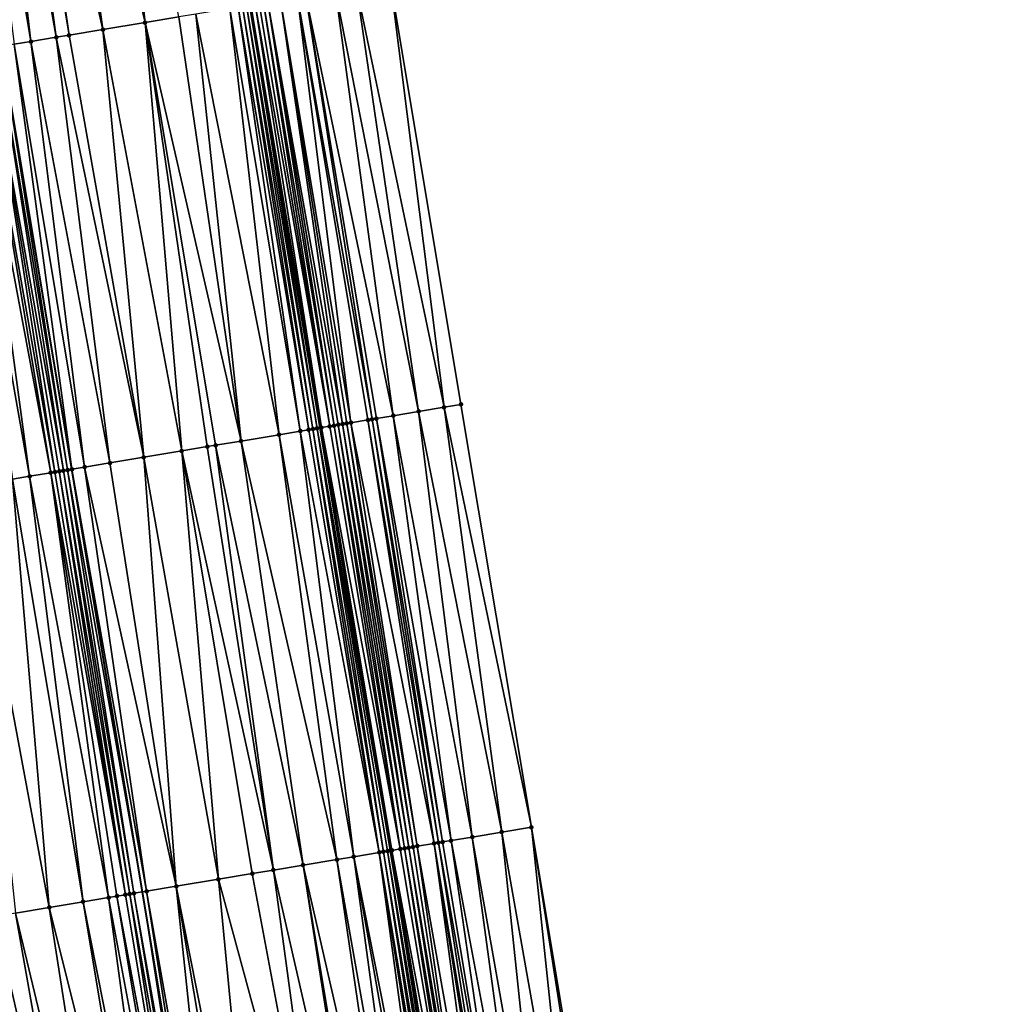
# Model space of a CAD drawing. Header units: feet. Extents: x 2004186 to 2014793, y 836912 to 864902.
# Tile 73 of 256: x 2010685 to 2010730, y 839096 to 839142. Entities that reach past the tile are written whole.
import ezdxf

# ---------------------------------------------------------------- set-up
doc = ezdxf.new("R2010")
doc.units = ezdxf.units.FT
doc.header["$LTSCALE"] = 100
doc.header["$MEASUREMENT"] = 0
for name, color, linetype, lineweight in [('EP_Travel Lane', 5, 'Continuous', 40), ('GPL_Skip Line', 2, 'Continuous', 40), ('Road Shots', 4, 'Continuous', 200), ('Road X-Section', 30, 'Continuous', 13)]:
    doc.layers.add(name, color=color, linetype=linetype, lineweight=lineweight)
doc.layers.add('I-77 SB_MM21-27-Surface-Border', color=7, linetype='Continuous')
doc.layers.add('I-77 SB_MM21-27-Surface-TIN', color=7, linetype='Continuous')

msp = doc.modelspace()

# ---------------------------------------------------------------- linework, layer by layer
at = {"layer": 'EP_Travel Lane'}
msp.add_polyline3d([(2010721.555893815, 838985.217596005, 330.8047410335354), (2010718.286155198, 839004.9326953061, 330.4355532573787), (2010715.006233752, 839024.6572586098, 330.076475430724), (2010711.726088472, 839044.3831590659, 329.7212964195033), (2010708.445987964, 839064.1087902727, 329.3962063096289), (2010705.165882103, 839083.8344536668, 329.0821474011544), (2010701.885500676, 839103.5604243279, 328.765919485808), (2010698.604766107, 839123.2871567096, 328.4711884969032), (2010695.324163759, 839143.013093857, 328.169671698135), (2010692.043401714, 839162.7399912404, 327.8804625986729), (2010688.762457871, 839182.4679817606, 327.6419406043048), (2010685.482497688, 839202.1840394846, 327.3975946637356), (2010682.200977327, 839221.9033964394, 327.1490065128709), (2010678.918373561, 839241.6292629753, 326.9310577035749), (2010675.636717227, 839261.3494361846, 326.7122973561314), (2010672.354242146, 839281.0745294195, 326.5003565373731)], dxfattribs=at)
at = {"layer": 'GPL_Skip Line'}
msp.add_polyline3d([(2010710.045952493, 838983.3013167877, 330.9822565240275), (2010706.758958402, 839003.014372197, 330.6301228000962), (2010703.470327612, 839022.7372433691, 330.2778745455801), (2010700.181443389, 839042.4616344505, 329.9181798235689), (2010696.892633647, 839062.1855788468, 329.5976405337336), (2010693.60378557, 839081.9097531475, 329.2815132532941), (2010690.314884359, 839101.634246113, 328.94861431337), (2010687.025977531, 839121.358772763, 328.6460386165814), (2010683.736918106, 839141.0842145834, 328.3671746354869), (2010680.447961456, 839160.8090400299, 328.0584969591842), (2010677.158784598, 839180.5351861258, 327.8217870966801), (2010673.878629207, 839200.2625090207, 327.5792854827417), (2010670.613920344, 839219.9919933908, 327.3251715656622), (2010667.355715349, 839239.7218400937, 327.0798246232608), (2010664.098560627, 839259.445326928, 326.8211748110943), (2010660.840516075, 839279.1742020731, 326.625191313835)], dxfattribs=at)
at = {"layer": 'I-77 SB_MM21-27-Surface-Border', "color": 3, "linetype": 'ByBlock', "lineweight": -2}
msp.add_polyline3d([(2010677.811161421, 839281.9737030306, 326.266326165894), (2010681.464059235, 839262.3087996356, 326.4659894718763), (2010684.721404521, 839242.5841588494, 326.6821317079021), (2010688.374242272, 839222.9196191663, 326.8767981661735), (2010691.834523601, 839203.2333498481, 327.1076564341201), (2010695.309069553, 839183.556308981, 327.3515569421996), (2010698.006498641, 839163.7309922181, 327.6452062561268), (2010701.8875877, 839144.1030306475, 327.8944020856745), (2010705.176395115, 839124.3791002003, 328.1788083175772), (2010708.465606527, 839104.6527468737, 328.4823400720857), (2010711.754457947, 839084.9285525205, 328.8010143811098), (2010714.846044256, 839065.1713963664, 329.1112561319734), (2010718.134926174, 839045.4470191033, 329.4497164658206), (2010721.029168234, 839025.6573757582, 329.8374817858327), (2010723.923298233, 839005.8684044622, 330.2152827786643), (2010726.815500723, 838986.0909930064, 330.5852126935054), (2010730.106637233, 838966.378388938, 330.9403130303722)], dxfattribs=at)
at = {"layer": 'I-77 SB_MM21-27-Surface-TIN', "color": 128, "linetype": 'ByBlock', "lineweight": -2}
for points in [[(2010688.141980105, 839162.0904763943, 327.9529410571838), (2010685.774609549, 839161.6960695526, 327.9767141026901), (2010690.444571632, 839142.2010792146, 328.2695149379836)], [(2010688.141980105, 839162.0904763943, 327.9529410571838), (2010690.444571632, 839142.2010792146, 328.2695149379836), (2010692.022827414, 839142.4639646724, 328.2524830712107)], [(2010685.774609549, 839161.6960695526, 327.9767141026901), (2010683.999065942, 839161.4003585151, 328.0014431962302), (2010688.471746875, 839141.8725025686, 328.2927183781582)], [(2010685.774609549, 839161.6960695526, 327.9767141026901), (2010688.471746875, 839141.8725025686, 328.2927183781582), (2010690.444571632, 839142.2010792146, 328.2695149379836)], [(2010682.815364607, 839161.2032513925, 328.0203906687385), (2010681.8289407, 839161.0390322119, 328.0388752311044), (2010685.117894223, 839141.3142255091, 328.3513934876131)], [(2010683.604497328, 839161.3346651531, 328.0084198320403), (2010682.815364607, 839161.2032513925, 328.0203906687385), (2010686.301610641, 839141.5112421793, 328.3292710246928)], [(2010682.815364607, 839161.2032513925, 328.0203906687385), (2010685.117894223, 839141.3142255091, 328.3513934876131), (2010686.301610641, 839141.5112421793, 328.3292710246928)], [(2010683.999065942, 839161.4003585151, 328.0014431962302), (2010683.604497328, 839161.3346651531, 328.0084198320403), (2010686.893465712, 839141.6097693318, 328.3194030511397)], [(2010683.604497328, 839161.3346651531, 328.0084198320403), (2010686.301610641, 839141.5112421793, 328.3292710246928), (2010686.893465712, 839141.6097693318, 328.3194030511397)], [(2010683.999065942, 839161.4003585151, 328.0014431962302), (2010686.893465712, 839141.6097693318, 328.3194030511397), (2010688.471746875, 839141.8725025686, 328.2927183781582)], [(2010681.8289407, 839161.0390322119, 328.0388752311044), (2010684.328757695, 839141.1828345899, 328.3631948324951), (2010685.117894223, 839141.3142255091, 328.3513934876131)], [(2010701.8875877, 839144.1030306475, 327.8944020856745), (2010700.309173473, 839143.8410954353, 327.9716919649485), (2010704.387205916, 839124.2480251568, 328.2182665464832)], [(2010701.8875877, 839144.1030306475, 327.8944020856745), (2010704.387205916, 839124.2480251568, 328.2182665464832), (2010705.176395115, 839124.3791002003, 328.1788083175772)], [(2010699.322666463, 839143.6773746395, 328.019282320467), (2010697.941545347, 839143.4482333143, 328.0902075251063), (2010702.019640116, 839123.854789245, 328.3357937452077)], [(2010700.309173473, 839143.8410954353, 327.9716919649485), (2010699.322666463, 839143.6773746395, 328.019282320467), (2010703.203416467, 839124.0514464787, 328.2801176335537)], [(2010699.322666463, 839143.6773746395, 328.019282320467), (2010702.019640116, 839123.854789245, 328.3357937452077), (2010703.203416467, 839124.0514464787, 328.2801176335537)], [(2010700.309173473, 839143.8410954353, 327.9716919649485), (2010703.203416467, 839124.0514464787, 328.2801176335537), (2010704.387205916, 839124.2480251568, 328.2182665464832)], [(2010696.757738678, 839143.2517579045, 328.1466529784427), (2010696.165816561, 839143.1536328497, 328.1820191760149), (2010699.652065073, 839123.4616087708, 328.4576786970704)], [(2010697.546954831, 839143.3826712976, 328.1045702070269), (2010696.757738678, 839143.2517579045, 328.1466529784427), (2010700.046682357, 839123.5270102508, 328.4272558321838)], [(2010696.757738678, 839143.2517579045, 328.1466529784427), (2010699.849381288, 839123.4942640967, 328.4388974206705), (2010700.046682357, 839123.5270102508, 328.4272558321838)], [(2010696.757738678, 839143.2517579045, 328.1466529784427), (2010699.652065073, 839123.4616087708, 328.4576786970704), (2010699.849381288, 839123.4942640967, 328.4388974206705)], [(2010697.941545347, 839143.4482333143, 328.0902075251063), (2010697.546954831, 839143.3826712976, 328.1045702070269), (2010701.03315389, 839123.6909438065, 328.3849880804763)], [(2010697.546954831, 839143.3826712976, 328.1045702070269), (2010700.835872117, 839123.6580819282, 328.3875329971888), (2010701.03315389, 839123.6909438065, 328.3849880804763)], [(2010697.546954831, 839143.3826712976, 328.1045702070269), (2010700.046682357, 839123.5270102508, 328.4272558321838), (2010700.835872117, 839123.6580819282, 328.3875329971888)], [(2010697.941545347, 839143.4482333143, 328.0902075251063), (2010701.23044153, 839123.7237705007, 328.3796774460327), (2010702.019640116, 839123.854789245, 328.3357937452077)], [(2010697.941545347, 839143.4482333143, 328.0902075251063), (2010701.03315389, 839123.6909438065, 328.3849880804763), (2010701.23044153, 839123.7237705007, 328.3796774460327)], [(2010694.390254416, 839142.8580329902, 328.2104561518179), (2010692.811962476, 839142.5953643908, 328.241239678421), (2010696.692798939, 839122.9689177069, 328.5144910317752)], [(2010694.784838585, 839142.9236330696, 328.1985071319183), (2010694.390254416, 839142.8580329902, 328.2104561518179), (2010697.679223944, 839123.1331303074, 328.4941580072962)], [(2010694.390254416, 839142.8580329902, 328.2104561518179), (2010696.692798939, 839122.9689177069, 328.5144910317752), (2010697.679223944, 839123.1331303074, 328.4941580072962)], [(2010694.982136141, 839142.9564002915, 328.1904515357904), (2010694.784838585, 839142.9236330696, 328.1985071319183), (2010698.073788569, 839123.198847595, 328.4885596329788)], [(2010694.784838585, 839142.9236330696, 328.1985071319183), (2010697.679223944, 839123.1331303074, 328.4941580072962), (2010698.073788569, 839123.198847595, 328.4885596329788)], [(2010695.179456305, 839142.9890319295, 328.1737981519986), (2010694.982136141, 839142.9564002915, 328.1904515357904), (2010698.271077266, 839123.2316679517, 328.4827508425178)], [(2010694.982136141, 839142.9564002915, 328.1904515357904), (2010698.073788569, 839123.198847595, 328.4885596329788), (2010698.271077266, 839123.2316679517, 328.4827508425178)], [(2010695.179456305, 839142.9890319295, 328.1737981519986), (2010698.46837229, 839123.2644503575, 328.4739588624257), (2010695.324163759, 839143.013093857, 328.169671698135)], [(2010695.179456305, 839142.9890319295, 328.1737981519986), (2010698.271077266, 839123.2316679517, 328.4827508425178), (2010698.46837229, 839123.2644503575, 328.4739588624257)], [(2010695.376747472, 839143.0218374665, 328.1681722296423), (2010695.324163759, 839143.013093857, 328.169671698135), (2010698.604766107, 839123.2871567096, 328.4711884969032)], [(2010698.46837229, 839123.2644503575, 328.4739588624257), (2010698.604766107, 839123.2871567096, 328.4711884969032), (2010695.324163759, 839143.013093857, 328.169671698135)], [(2010695.573977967, 839143.0550068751, 328.1856205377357), (2010695.376747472, 839143.0218374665, 328.1681722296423), (2010698.665657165, 839123.2972936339, 328.4699517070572)], [(2010695.376747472, 839143.0218374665, 328.1681722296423), (2010698.604766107, 839123.2871567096, 328.4711884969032), (2010698.665657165, 839123.2972936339, 328.4699517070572)], [(2010695.771232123, 839143.0880343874, 328.194070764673), (2010695.573977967, 839143.0550068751, 328.1856205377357), (2010699.060182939, 839123.3632439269, 328.4826690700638)], [(2010695.573977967, 839143.0550068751, 328.1856205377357), (2010698.665657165, 839123.2972936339, 328.4699517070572), (2010699.060182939, 839123.3632439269, 328.4826690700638)], [(2010695.968521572, 839143.1208502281, 328.189098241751), (2010695.771232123, 839143.0880343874, 328.194070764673), (2010699.060182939, 839123.3632439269, 328.4826690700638)], [(2010696.165816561, 839143.1536328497, 328.1820191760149), (2010695.968521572, 839143.1208502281, 328.189098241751), (2010699.257467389, 839123.3960897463, 328.4788617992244)], [(2010695.968521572, 839143.1208502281, 328.189098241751), (2010699.060182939, 839123.3632439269, 328.4826690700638), (2010699.257467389, 839123.3960897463, 328.4788617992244)], [(2010696.165816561, 839143.1536328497, 328.1820191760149), (2010699.454757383, 839123.4289023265, 328.4724417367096), (2010699.652065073, 839123.4616087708, 328.4576786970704)], [(2010696.165816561, 839143.1536328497, 328.1820191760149), (2010699.257467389, 839123.3960897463, 328.4788617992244), (2010699.454757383, 839123.4289023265, 328.4724417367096)], [(2010692.022827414, 839142.4639646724, 328.2524830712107), (2010690.444571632, 839142.2010792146, 328.2695149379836), (2010694.917260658, 839122.6731747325, 328.5384904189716)], [(2010692.811962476, 839142.5953643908, 328.241239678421), (2010692.022827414, 839142.4639646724, 328.2524830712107), (2010694.917260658, 839122.6731747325, 328.5384904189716)], [(2010692.811962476, 839142.5953643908, 328.241239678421), (2010694.917260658, 839122.6731747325, 328.5384904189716), (2010696.692798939, 839122.9689177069, 328.5144910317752)], [(2010688.471746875, 839141.8725025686, 328.2927183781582), (2010686.893465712, 839141.6097693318, 328.3194030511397), (2010690.379783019, 839121.9173326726, 328.5955413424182)], [(2010690.444571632, 839142.2010792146, 328.2695149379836), (2010688.471746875, 839141.8725025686, 328.2927183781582), (2010692.155320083, 839122.2130829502, 328.5721160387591)], [(2010688.471746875, 839141.8725025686, 328.2927183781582), (2010690.379783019, 839121.9173326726, 328.5955413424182), (2010692.155320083, 839122.2130829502, 328.5721160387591)], [(2010690.444571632, 839142.2010792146, 328.2695149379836), (2010693.733575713, 839122.4759693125, 328.551075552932), (2010694.917260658, 839122.6731747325, 328.5384904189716)], [(2010690.444571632, 839142.2010792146, 328.2695149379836), (2010693.339007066, 839122.410276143, 328.5585697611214), (2010693.733575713, 839122.4759693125, 328.551075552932)], [(2010690.444571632, 839142.2010792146, 328.2695149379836), (2010692.155320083, 839122.2130829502, 328.5721160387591), (2010693.339007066, 839122.410276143, 328.5585697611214)], [(2010686.301610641, 839141.5112421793, 328.3292710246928), (2010685.117894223, 839141.3142255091, 328.3513934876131), (2010688.801512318, 839121.6545366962, 328.6236867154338)], [(2010686.893465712, 839141.6097693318, 328.3194030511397), (2010686.301610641, 839141.5112421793, 328.3292710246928), (2010690.379783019, 839121.9173326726, 328.5955413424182)], [(2010686.301610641, 839141.5112421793, 328.3292710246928), (2010688.801512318, 839121.6545366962, 328.6236867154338), (2010690.379783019, 839121.9173326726, 328.5955413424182)], [(2010682.750521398, 839140.9198322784, 328.3728166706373), (2010682.355984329, 839140.8539497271, 328.3668532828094), (2010686.03958947, 839121.194338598, 328.6489552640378)], [(2010683.145071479, 839140.985636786, 328.3738310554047), (2010682.750521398, 839140.9198322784, 328.3728166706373), (2010686.236859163, 839121.2272729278, 328.652105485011)], [(2010682.750521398, 839140.9198322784, 328.3728166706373), (2010686.03958947, 839121.194338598, 328.6489552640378), (2010686.236859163, 839121.2272729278, 328.652105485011)], [(2010683.539638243, 839141.0513412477, 328.3685012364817), (2010683.145071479, 839140.985636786, 328.3738310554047), (2010686.631421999, 839121.2930009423, 328.6473503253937)], [(2010683.145071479, 839140.985636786, 328.3738310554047), (2010686.434133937, 839121.26017678, 328.6528599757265), (2010686.631421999, 839121.2930009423, 328.6473503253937)], [(2010683.145071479, 839140.985636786, 328.3738310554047), (2010686.236859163, 839121.2272729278, 328.652105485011), (2010686.434133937, 839121.26017678, 328.6528599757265)], [(2010683.539638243, 839141.0513412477, 328.3685012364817), (2010686.828703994, 839121.3258614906, 328.6447008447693), (2010683.736918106, 839141.0842145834, 328.3671746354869)], [(2010683.539638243, 839141.0513412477, 328.3685012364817), (2010686.631421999, 839121.2930009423, 328.6473503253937), (2010686.828703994, 839121.3258614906, 328.6447008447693)], [(2010684.328757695, 839141.1828345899, 328.3631948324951), (2010683.736918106, 839141.0842145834, 328.3671746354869), (2010687.025977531, 839121.358772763, 328.6460386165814)], [(2010686.828703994, 839121.3258614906, 328.6447008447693), (2010687.025977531, 839121.358772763, 328.6460386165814), (2010683.736918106, 839141.0842145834, 328.3671746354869)], [(2010685.117894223, 839141.3142255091, 328.3513934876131), (2010684.328757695, 839141.1828345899, 328.3631948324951), (2010687.617812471, 839121.4574206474, 328.6432970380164)], [(2010684.328757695, 839141.1828345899, 328.3631948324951), (2010687.025977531, 839121.358772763, 328.6460386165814), (2010687.617812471, 839121.4574206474, 328.6432970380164)], [(2010685.117894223, 839141.3142255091, 328.3513934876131), (2010687.617812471, 839121.4574206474, 328.6432970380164), (2010688.801512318, 839121.6545366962, 328.6236867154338)], [(2010682.355984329, 839140.8539497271, 328.3668532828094), (2010681.566930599, 839140.7220622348, 328.3471654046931), (2010685.053260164, 839121.0295520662, 328.6241736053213)], [(2010681.566930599, 839140.7220622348, 328.3471654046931), (2010684.264191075, 839120.8977566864, 328.6070087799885), (2010685.053260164, 839121.0295520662, 328.6241736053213)], [(2010682.355984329, 839140.8539497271, 328.3668532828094), (2010685.053260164, 839121.0295520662, 328.6241736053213), (2010686.03958947, 839121.194338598, 328.6489552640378)], [(2010705.176395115, 839124.3791002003, 328.1788083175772), (2010704.387205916, 839124.2480251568, 328.2182665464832), (2010708.465606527, 839104.6527468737, 328.4823400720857)], [(2010703.203416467, 839124.0514464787, 328.2801176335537), (2010702.019640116, 839123.854789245, 328.3357937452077), (2010705.70337513, 839104.1943992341, 328.6126650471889)], [(2010704.387205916, 839124.2480251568, 328.2182665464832), (2010703.203416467, 839124.0514464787, 328.2801176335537), (2010707.084481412, 839104.423629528, 328.5508912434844)], [(2010703.203416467, 839124.0514464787, 328.2801176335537), (2010705.70337513, 839104.1943992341, 328.6126650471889), (2010707.084481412, 839104.423629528, 328.5508912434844)], [(2010704.387205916, 839124.2480251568, 328.2182665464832), (2010707.084481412, 839104.423629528, 328.5508912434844), (2010708.465606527, 839104.6527468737, 328.4823400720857)], [(2010699.454757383, 839123.4289023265, 328.4724417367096), (2010699.257467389, 839123.3960897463, 328.4788617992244), (2010702.546497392, 839103.670824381, 328.7766701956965)], [(2010699.652065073, 839123.4616087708, 328.4576786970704), (2010699.454757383, 839123.4289023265, 328.4724417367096), (2010702.743794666, 839103.7035932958, 328.7691492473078)], [(2010699.454757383, 839123.4289023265, 328.4724417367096), (2010702.546497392, 839103.670824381, 328.7766701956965), (2010702.743794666, 839103.7035932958, 328.7691492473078)], [(2010699.849381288, 839123.4942640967, 328.4388974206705), (2010699.652065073, 839123.4616087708, 328.4576786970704), (2010702.941109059, 839103.7362595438, 328.7554678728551)], [(2010699.652065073, 839123.4616087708, 328.4576786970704), (2010702.743794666, 839103.7035932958, 328.7691492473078), (2010702.941109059, 839103.7362595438, 328.7554678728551)], [(2010700.046682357, 839123.5270102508, 328.4272558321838), (2010699.849381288, 839123.4942640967, 328.4388974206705), (2010703.138430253, 839103.7688850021, 328.7393389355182)], [(2010699.849381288, 839123.4942640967, 328.4388974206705), (2010702.941109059, 839103.7362595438, 328.7554678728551), (2010703.138430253, 839103.7688850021, 328.7393389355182)], [(2010700.835872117, 839123.6580819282, 328.3875329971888), (2010700.046682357, 839123.5270102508, 328.4272558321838), (2010703.927663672, 839103.8996948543, 328.6933056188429)], [(2010700.046682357, 839123.5270102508, 328.4272558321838), (2010703.138430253, 839103.7688850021, 328.7393389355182), (2010703.927663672, 839103.8996948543, 328.6933056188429)], [(2010701.03315389, 839123.6909438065, 328.3849880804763), (2010700.835872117, 839123.6580819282, 328.3875329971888), (2010704.124969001, 839103.9324154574, 328.6828857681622)], [(2010700.835872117, 839123.6580819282, 328.3875329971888), (2010703.927663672, 839103.8996948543, 328.6933056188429), (2010704.124969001, 839103.9324154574, 328.6828857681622)], [(2010701.23044153, 839123.7237705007, 328.3796774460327), (2010701.03315389, 839123.6909438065, 328.3849880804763), (2010704.322258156, 839103.9652330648, 328.678286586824)], [(2010701.03315389, 839123.6909438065, 328.3849880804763), (2010704.124969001, 839103.9324154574, 328.6828857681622), (2010704.322258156, 839103.9652330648, 328.678286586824)], [(2010702.019640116, 839123.854789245, 328.3357937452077), (2010701.23044153, 839123.7237705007, 328.3796774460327), (2010704.716859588, 839104.0307296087, 328.6607673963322)], [(2010701.23044153, 839123.7237705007, 328.3796774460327), (2010704.322258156, 839103.9652330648, 328.678286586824), (2010704.716859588, 839104.0307296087, 328.6607673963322)], [(2010702.019640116, 839123.854789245, 328.3357937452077), (2010704.716859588, 839104.0307296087, 328.6607673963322), (2010705.70337513, 839104.1943992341, 328.6126650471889)], [(2010696.692798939, 839122.9689177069, 328.5144910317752), (2010694.917260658, 839122.6731747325, 328.5384904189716), (2010699.389966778, 839103.145167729, 328.8157584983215)], [(2010697.679223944, 839123.1331303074, 328.4941580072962), (2010696.692798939, 839122.9689177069, 328.5144910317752), (2010700.179105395, 839103.2765461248, 328.8038402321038)], [(2010696.692798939, 839122.9689177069, 328.5144910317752), (2010699.389966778, 839103.145167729, 328.8157584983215), (2010700.179105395, 839103.2765461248, 328.8038402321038)], [(2010698.073788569, 839123.198847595, 328.4885596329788), (2010697.679223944, 839123.1331303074, 328.4941580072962), (2010701.362819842, 839103.4735746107, 328.7836162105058)], [(2010697.679223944, 839123.1331303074, 328.4941580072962), (2010700.179105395, 839103.2765461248, 328.8038402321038), (2010701.362819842, 839103.4735746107, 328.7836162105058)], [(2010698.271077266, 839123.2316679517, 328.4827508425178), (2010698.073788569, 839123.198847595, 328.4885596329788), (2010701.362819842, 839103.4735746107, 328.7836162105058)], [(2010698.46837229, 839123.2644503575, 328.4739588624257), (2010698.271077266, 839123.2316679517, 328.4827508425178), (2010701.560110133, 839103.5063854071, 328.7786083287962)], [(2010698.271077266, 839123.2316679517, 328.4827508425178), (2010701.362819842, 839103.4735746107, 328.7836162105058), (2010701.560110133, 839103.5063854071, 328.7786083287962)], [(2010698.46837229, 839123.2644503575, 328.4739588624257), (2010701.885500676, 839103.5604243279, 328.765919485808), (2010698.604766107, 839123.2871567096, 328.4711884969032)], [(2010698.46837229, 839123.2644503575, 328.4739588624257), (2010701.757418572, 839103.5390873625, 328.7670695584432), (2010701.885500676, 839103.5604243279, 328.765919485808)], [(2010698.46837229, 839123.2644503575, 328.4739588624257), (2010701.560110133, 839103.5063854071, 328.7786083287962), (2010701.757418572, 839103.5390873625, 328.7670695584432)], [(2010698.665657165, 839123.2972936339, 328.4699517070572), (2010698.604766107, 839123.2871567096, 328.4711884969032), (2010701.954699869, 839103.5719520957, 328.765298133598)], [(2010701.954699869, 839103.5719520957, 328.765298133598), (2010698.604766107, 839123.2871567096, 328.4711884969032), (2010701.885500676, 839103.5604243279, 328.765919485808)], [(2010699.060182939, 839123.3632439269, 328.4826690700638), (2010698.665657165, 839123.2972936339, 328.4699517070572), (2010702.349208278, 839103.638006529, 328.7812546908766)], [(2010698.665657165, 839123.2972936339, 328.4699517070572), (2010701.954699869, 839103.5719520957, 328.765298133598), (2010702.349208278, 839103.638006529, 328.7812546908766)], [(2010699.257467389, 839123.3960897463, 328.4788617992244), (2010699.060182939, 839123.3632439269, 328.4826690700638), (2010702.349208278, 839103.638006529, 328.7812546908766)], [(2010699.257467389, 839123.3960897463, 328.4788617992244), (2010702.349208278, 839103.638006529, 328.7812546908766), (2010702.546497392, 839103.670824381, 328.7766701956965)], [(2010694.917260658, 839122.6731747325, 328.5384904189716), (2010693.733575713, 839122.4759693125, 328.551075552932), (2010697.811696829, 839102.88236724, 328.8369729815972)], [(2010694.917260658, 839122.6731747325, 328.5384904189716), (2010697.811696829, 839102.88236724, 328.8369729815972), (2010699.389966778, 839103.145167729, 328.8157584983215)], [(2010692.155320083, 839122.2130829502, 328.5721160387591), (2010690.379783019, 839121.9173326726, 328.5955413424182), (2010693.866024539, 839102.2253505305, 328.8890799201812)], [(2010693.339007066, 839122.410276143, 328.5585697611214), (2010692.155320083, 839122.2130829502, 328.5721160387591), (2010696.430714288, 839102.6523948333, 328.8542168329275)], [(2010692.155320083, 839122.2130829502, 328.5721160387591), (2010695.444298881, 839102.4881246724, 328.8662844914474), (2010696.430714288, 839102.6523948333, 328.8542168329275)], [(2010692.155320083, 839122.2130829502, 328.5721160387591), (2010693.866024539, 839102.2253505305, 328.8890799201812), (2010695.444298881, 839102.4881246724, 328.8662844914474)], [(2010693.733575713, 839122.4759693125, 328.551075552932), (2010693.339007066, 839122.410276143, 328.5585697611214), (2010696.430714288, 839102.6523948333, 328.8542168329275)], [(2010693.733575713, 839122.4759693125, 328.551075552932), (2010696.430714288, 839102.6523948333, 328.8542168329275), (2010697.811696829, 839102.88236724, 328.8369729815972)], [(2010688.801512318, 839121.6545366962, 328.6236867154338), (2010687.617812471, 839121.4574206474, 328.6432970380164), (2010691.893157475, 839101.8970276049, 328.9262599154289)], [(2010690.379783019, 839121.9173326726, 328.5955413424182), (2010688.801512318, 839121.6545366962, 328.6236867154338), (2010691.893157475, 839101.8970276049, 328.9262599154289)], [(2010690.379783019, 839121.9173326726, 328.5955413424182), (2010691.893157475, 839101.8970276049, 328.9262599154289), (2010693.866024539, 839102.2253505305, 328.8890799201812)], [(2010686.03958947, 839121.194338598, 328.6489552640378), (2010685.053260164, 839121.0295520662, 328.6241736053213), (2010688.73668718, 839101.3710092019, 328.9436416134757)], [(2010686.236859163, 839121.2272729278, 328.652105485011), (2010686.03958947, 839121.194338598, 328.6489552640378), (2010689.525763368, 839101.5027620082, 328.9541895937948)], [(2010686.03958947, 839121.194338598, 328.6489552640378), (2010689.131218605, 839101.4369255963, 328.9513152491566), (2010689.525763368, 839101.5027620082, 328.9541895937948)], [(2010686.03958947, 839121.194338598, 328.6489552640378), (2010688.73668718, 839101.3710092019, 328.9436416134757), (2010689.131218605, 839101.4369255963, 328.9513152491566)], [(2010686.434133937, 839121.26017678, 328.6528599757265), (2010686.236859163, 839121.2272729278, 328.652105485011), (2010689.525763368, 839101.5027620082, 328.9541895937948)], [(2010686.631421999, 839121.2930009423, 328.6473503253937), (2010686.434133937, 839121.26017678, 328.6528599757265), (2010689.723041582, 839101.5356452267, 328.9535273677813)], [(2010686.434133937, 839121.26017678, 328.6528599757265), (2010689.525763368, 839101.5027620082, 328.9541895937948), (2010689.723041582, 839101.5356452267, 328.9535273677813)], [(2010686.828703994, 839121.3258614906, 328.6447008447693), (2010686.631421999, 839121.2930009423, 328.6473503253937), (2010689.920328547, 839101.568475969, 328.9497163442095)], [(2010686.631421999, 839121.2930009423, 328.6473503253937), (2010689.723041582, 839101.5356452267, 328.9535273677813), (2010689.920328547, 839101.568475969, 328.9497163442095)], [(2010686.828703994, 839121.3258614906, 328.6447008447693), (2010690.314884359, 839101.634246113, 328.94861431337), (2010687.025977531, 839121.358772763, 328.6460386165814)], [(2010686.828703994, 839121.3258614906, 328.6447008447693), (2010689.920328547, 839101.568475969, 328.9497163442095), (2010690.314884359, 839101.634246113, 328.94861431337)], [(2010687.617812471, 839121.4574206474, 328.6432970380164), (2010687.025977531, 839121.358772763, 328.6460386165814), (2010690.512162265, 839101.6671311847, 328.9480632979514)], [(2010690.512162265, 839101.6671311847, 328.9480632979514), (2010687.025977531, 839121.358772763, 328.6460386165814), (2010690.314884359, 839101.634246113, 328.94861431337)], [(2010687.617812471, 839121.4574206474, 328.6432970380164), (2010690.512162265, 839101.6671311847, 328.9480632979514), (2010691.893157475, 839101.8970276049, 328.9262599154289)], [(2010684.264191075, 839120.8977566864, 328.6070087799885), (2010682.29153626, 839120.5681608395, 328.5556545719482), (2010685.975024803, 839100.909248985, 328.8691973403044)], [(2010685.053260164, 839121.0295520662, 328.6241736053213), (2010684.264191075, 839120.8977566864, 328.6070087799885), (2010687.553117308, 839101.1731136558, 328.9118383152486)], [(2010684.264191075, 839120.8977566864, 328.6070087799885), (2010685.975024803, 839100.909248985, 328.8691973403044), (2010687.553117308, 839101.1731136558, 328.9118383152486)], [(2010685.053260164, 839121.0295520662, 328.6241736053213), (2010687.553117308, 839101.1731136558, 328.9118383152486), (2010688.73668718, 839101.3710092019, 328.9436416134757)], [(2010682.29153626, 839120.5681608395, 328.5556545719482), (2010684.396909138, 839100.6455232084, 328.834890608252), (2010685.975024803, 839100.909248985, 328.8691973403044)], [(2010708.465606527, 839104.6527468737, 328.4823400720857), (2010707.084481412, 839104.423629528, 328.5508912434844), (2010710.570642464, 839084.7321299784, 328.8616535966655)], [(2010708.465606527, 839104.6527468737, 328.4823400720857), (2010711.557158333, 839084.8957976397, 328.8099769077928), (2010711.754457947, 839084.9285525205, 328.8010143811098)], [(2010708.465606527, 839104.6527468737, 328.4823400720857), (2010710.570642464, 839084.7321299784, 328.8616535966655), (2010711.557158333, 839084.8957976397, 328.8099769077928)], [(2010705.70337513, 839104.1943992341, 328.6126650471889), (2010704.716859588, 839104.0307296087, 328.6607673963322), (2010708.400342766, 839084.3718499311, 328.9617616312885)], [(2010707.084481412, 839104.423629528, 328.5508912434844), (2010705.70337513, 839104.1943992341, 328.6126650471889), (2010709.189541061, 839084.5028704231, 328.9259738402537)], [(2010705.70337513, 839104.1943992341, 328.6126650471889), (2010708.400342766, 839084.3718499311, 328.9617616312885), (2010709.189541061, 839084.5028704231, 328.9259738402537)], [(2010707.084481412, 839104.423629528, 328.5508912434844), (2010709.189541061, 839084.5028704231, 328.9259738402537), (2010710.570642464, 839084.7321299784, 328.8616535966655)], [(2010702.546497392, 839103.670824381, 328.7766701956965), (2010702.349208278, 839103.638006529, 328.7812546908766), (2010705.638147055, 839083.9132882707, 329.0876659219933)], [(2010702.743794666, 839103.7035932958, 328.7691492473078), (2010702.546497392, 839103.670824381, 328.7766701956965), (2010705.835429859, 839083.9461439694, 329.0851864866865)], [(2010702.546497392, 839103.670824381, 328.7766701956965), (2010705.638147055, 839083.9132882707, 329.0876659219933), (2010705.835429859, 839083.9461439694, 329.0851864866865)], [(2010702.941109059, 839103.7362595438, 328.7554678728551), (2010702.743794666, 839103.7035932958, 328.7691492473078), (2010706.032722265, 839083.9789420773, 329.0790036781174)], [(2010702.743794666, 839103.7035932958, 328.7691492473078), (2010705.835429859, 839083.9461439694, 329.0851864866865), (2010706.032722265, 839083.9789420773, 329.0790036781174)], [(2010703.138430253, 839103.7688850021, 328.7393389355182), (2010702.941109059, 839103.7362595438, 328.7554678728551), (2010706.032722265, 839083.9789420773, 329.0790036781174)], [(2010703.927663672, 839103.8996948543, 328.6933056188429), (2010703.138430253, 839103.7688850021, 328.7393389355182), (2010706.62462719, 839084.0771702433, 329.0497704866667)], [(2010703.138430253, 839103.7688850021, 328.7393389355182), (2010706.032722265, 839083.9789420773, 329.0790036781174), (2010706.62462719, 839084.0771702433, 329.0497704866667)], [(2010704.124969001, 839103.9324154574, 328.6828857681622), (2010703.927663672, 839103.8996948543, 328.6933056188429), (2010707.21654867, 839084.175299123, 329.0141527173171)], [(2010703.927663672, 839103.8996948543, 328.6933056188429), (2010707.019244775, 839084.1425699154, 329.0247661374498), (2010707.21654867, 839084.175299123, 329.0141527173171)], [(2010703.927663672, 839103.8996948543, 328.6933056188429), (2010706.62462719, 839084.0771702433, 329.0497704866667), (2010707.019244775, 839084.1425699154, 329.0247661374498)], [(2010704.322258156, 839103.9652330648, 328.678286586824), (2010704.124969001, 839103.9324154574, 328.6828857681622), (2010707.611135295, 839084.2408844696, 329.0010881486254)], [(2010704.124969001, 839103.9324154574, 328.6828857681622), (2010707.21654867, 839084.175299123, 329.0141527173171), (2010707.611135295, 839084.2408844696, 329.0010881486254)], [(2010704.716859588, 839104.0307296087, 328.6607673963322), (2010704.322258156, 839103.9652330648, 328.678286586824), (2010707.611135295, 839084.2408844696, 329.0010881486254)], [(2010704.716859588, 839104.0307296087, 328.6607673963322), (2010707.611135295, 839084.2408844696, 329.0010881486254), (2010708.400342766, 839084.3718499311, 328.9617616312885)], [(2010700.179105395, 839103.2765461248, 328.8038402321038), (2010699.389966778, 839103.145167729, 328.8157584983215), (2010702.876140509, 839083.4535921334, 329.140617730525)], [(2010701.362819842, 839103.4735746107, 328.7836162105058), (2010700.179105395, 839103.2765461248, 328.8038402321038), (2010704.059871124, 839083.650523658, 329.1127086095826)], [(2010700.179105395, 839103.2765461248, 328.8038402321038), (2010703.665290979, 839083.5848994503, 329.1232741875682), (2010704.059871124, 839083.650523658, 329.1127086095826)], [(2010700.179105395, 839103.2765461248, 328.8038402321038), (2010702.876140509, 839083.4535921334, 329.140617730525), (2010703.665290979, 839083.5848994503, 329.1232741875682)], [(2010701.560110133, 839103.5063854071, 328.7786083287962), (2010701.362819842, 839103.4735746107, 328.7836162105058), (2010704.651725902, 839083.7490525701, 329.1028148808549)], [(2010701.362819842, 839103.4735746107, 328.7836162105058), (2010704.454438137, 839083.716226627, 329.1072077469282), (2010704.651725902, 839083.7490525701, 329.1028148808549)], [(2010701.362819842, 839103.4735746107, 328.7836162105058), (2010704.059871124, 839083.650523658, 329.1127086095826), (2010704.454438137, 839083.716226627, 329.1072077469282)], [(2010701.757418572, 839103.5390873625, 328.7670695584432), (2010701.560110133, 839103.5063854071, 328.7786083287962), (2010704.849019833, 839083.7818415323, 329.096043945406)], [(2010701.560110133, 839103.5063854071, 328.7786083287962), (2010704.651725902, 839083.7490525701, 329.1028148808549), (2010704.849019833, 839083.7818415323, 329.096043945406)], [(2010701.757418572, 839103.5390873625, 328.7670695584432), (2010705.046326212, 839083.8145558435, 329.0844726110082), (2010701.885500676, 839103.5604243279, 328.765919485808)], [(2010701.757418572, 839103.5390873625, 328.7670695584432), (2010704.849019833, 839083.7818415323, 329.096043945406), (2010705.046326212, 839083.8145558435, 329.0844726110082)], [(2010701.954699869, 839103.5719520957, 328.765298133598), (2010701.885500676, 839103.5604243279, 328.765919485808), (2010705.165882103, 839083.8344536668, 329.0821474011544)], [(2010705.046326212, 839083.8145558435, 329.0844726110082), (2010705.165882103, 839083.8344536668, 329.0821474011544), (2010701.885500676, 839103.5604243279, 328.765919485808)], [(2010702.349208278, 839103.638006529, 328.7812546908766), (2010701.954699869, 839103.5719520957, 328.765298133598), (2010705.638147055, 839083.9132882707, 329.0876659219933)], [(2010701.954699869, 839103.5719520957, 328.765298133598), (2010705.165882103, 839083.8344536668, 329.0821474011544), (2010705.243612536, 839083.8473904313, 329.080635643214)], [(2010701.954699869, 839103.5719520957, 328.765298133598), (2010705.243612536, 839083.8473904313, 329.080635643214), (2010705.638147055, 839083.9132882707, 329.0876659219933)], [(2010697.811696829, 839102.88236724, 328.8369729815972), (2010696.430714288, 839102.6523948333, 328.8542168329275), (2010700.903293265, 839083.1251503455, 329.172819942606)], [(2010699.389966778, 839103.145167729, 328.8157584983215), (2010697.811696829, 839102.88236724, 328.8369729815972), (2010702.284285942, 839083.3550619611, 329.1504304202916)], [(2010697.811696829, 839102.88236724, 328.8369729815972), (2010701.100572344, 839083.1580283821, 329.1717769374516), (2010702.284285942, 839083.3550619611, 329.1504304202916)], [(2010697.811696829, 839102.88236724, 328.8369729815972), (2010700.903293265, 839083.1251503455, 329.172819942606), (2010701.100572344, 839083.1580283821, 329.1717769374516)], [(2010699.389966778, 839103.145167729, 328.8157584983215), (2010702.284285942, 839083.3550619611, 329.1504304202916), (2010702.876140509, 839083.4535921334, 329.140617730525)], [(2010695.444298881, 839102.4881246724, 328.8662844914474), (2010693.866024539, 839102.2253505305, 328.8890799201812), (2010699.127744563, 839082.8294698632, 329.196472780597)], [(2010696.430714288, 839102.6523948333, 328.8542168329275), (2010695.444298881, 839102.4881246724, 328.8662844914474), (2010699.127744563, 839082.8294698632, 329.196472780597)], [(2010696.430714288, 839102.6523948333, 328.8542168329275), (2010699.127744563, 839082.8294698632, 329.196472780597), (2010700.903293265, 839083.1251503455, 329.172819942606)], [(2010691.893157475, 839101.8970276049, 328.9262599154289), (2010690.512162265, 839101.6671311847, 328.9480632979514), (2010693.998345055, 839081.9755012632, 329.278915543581)], [(2010693.866024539, 839102.2253505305, 328.8890799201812), (2010691.893157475, 839101.8970276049, 328.9262599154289), (2010695.773906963, 839082.271102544, 329.2501696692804)], [(2010691.893157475, 839101.8970276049, 328.9262599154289), (2010695.182048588, 839082.1725952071, 329.2614507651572), (2010695.773906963, 839082.271102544, 329.2501696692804)], [(2010691.893157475, 839101.8970276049, 328.9262599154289), (2010693.998345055, 839081.9755012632, 329.278915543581), (2010695.182048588, 839082.1725952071, 329.2614507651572)], [(2010693.866024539, 839102.2253505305, 328.8890799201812), (2010695.773906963, 839082.271102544, 329.2501696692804), (2010699.127744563, 839082.8294698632, 329.196472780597)], [(2010688.73668718, 839101.3710092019, 328.9436416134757), (2010687.553117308, 839101.1731136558, 328.9118383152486), (2010691.433814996, 839081.5474992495, 329.2546928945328)], [(2010689.131218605, 839101.4369255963, 328.9513152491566), (2010688.73668718, 839101.3710092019, 328.9436416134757), (2010692.420139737, 839081.7123131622, 329.2767258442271)], [(2010688.73668718, 839101.3710092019, 328.9436416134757), (2010691.433814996, 839081.5474992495, 329.2546928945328), (2010692.420139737, 839081.7123131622, 329.2767258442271)], [(2010689.525763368, 839101.5027620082, 328.9541895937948), (2010689.131218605, 839101.4369255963, 328.9513152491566), (2010692.814678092, 839081.7781880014, 329.2822770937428)], [(2010689.131218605, 839101.4369255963, 328.9513152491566), (2010692.420139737, 839081.7123131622, 329.2767258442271), (2010692.814678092, 839081.7781880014, 329.2822770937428)], [(2010689.723041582, 839101.5356452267, 328.9535273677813), (2010689.525763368, 839101.5027620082, 328.9541895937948), (2010692.814678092, 839081.7781880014, 329.2822770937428)], [(2010689.920328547, 839101.568475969, 328.9497163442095), (2010689.723041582, 839101.5356452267, 328.9535273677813), (2010693.209240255, 839081.8439200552, 329.2786465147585)], [(2010689.723041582, 839101.5356452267, 328.9535273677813), (2010692.814678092, 839081.7781880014, 329.2822770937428), (2010693.209240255, 839081.8439200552, 329.2786465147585)], [(2010689.920328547, 839101.568475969, 328.9497163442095), (2010693.406505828, 839081.8768790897, 329.2828121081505), (2010690.314884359, 839101.634246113, 328.94861431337)], [(2010689.920328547, 839101.568475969, 328.9497163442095), (2010693.209240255, 839081.8439200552, 329.2786465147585), (2010693.406505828, 839081.8768790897, 329.2828121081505)], [(2010690.512162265, 839101.6671311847, 328.9480632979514), (2010690.314884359, 839101.634246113, 328.94861431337), (2010693.60378557, 839081.9097531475, 329.2815132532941)], [(2010693.406505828, 839081.8768790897, 329.2828121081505), (2010693.60378557, 839081.9097531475, 329.2815132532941), (2010690.314884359, 839101.634246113, 328.94861431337)], [(2010690.512162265, 839101.6671311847, 328.9480632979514), (2010693.60378557, 839081.9097531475, 329.2815132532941), (2010693.998345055, 839081.9755012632, 329.278915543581)], [(2010685.975024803, 839100.909248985, 328.8691973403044), (2010684.396909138, 839100.6455232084, 328.834890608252), (2010689.06664606, 839081.1518832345, 329.1977868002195)], [(2010687.553117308, 839101.1731136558, 328.9118383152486), (2010685.975024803, 839100.909248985, 328.8691973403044), (2010690.842019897, 839081.4486124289, 329.2415713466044)], [(2010685.975024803, 839100.909248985, 328.8691973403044), (2010689.06664606, 839081.1518832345, 329.1977868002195), (2010690.842019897, 839081.4486124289, 329.2415713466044)], [(2010687.553117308, 839101.1731136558, 328.9118383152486), (2010690.842019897, 839081.4486124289, 329.2415713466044), (2010691.433814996, 839081.5474992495, 329.2546928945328)], [(2010683.410594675, 839100.4806476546, 328.8106320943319), (2010682.621537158, 839100.3487828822, 328.7933656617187), (2010686.107695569, 839080.6572991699, 329.122535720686)], [(2010684.396909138, 839100.6455232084, 328.834890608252), (2010683.410594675, 839100.4806476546, 328.8106320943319), (2010687.883057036, 839080.9541025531, 329.1710909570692)], [(2010683.410594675, 839100.4806476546, 328.8106320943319), (2010686.107695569, 839080.6572991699, 329.122535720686), (2010687.883057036, 839080.9541025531, 329.1710909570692)], [(2010684.396909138, 839100.6455232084, 328.834890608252), (2010687.883057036, 839080.9541025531, 329.1710909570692), (2010689.06664606, 839081.1518832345, 329.1977868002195)], [(2010682.621537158, 839100.3487828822, 328.7933656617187), (2010681.635225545, 839100.1838902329, 328.7680813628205), (2010685.515899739, 839080.5584167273, 329.1096956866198)], [(2010681.635225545, 839100.1838902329, 328.7680813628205), (2010684.529579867, 839080.3935736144, 329.0857850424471), (2010685.515899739, 839080.5584167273, 329.1096956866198)], [(2010682.621537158, 839100.3487828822, 328.7933656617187), (2010685.515899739, 839080.5584167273, 329.1096956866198), (2010686.107695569, 839080.6572991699, 329.122535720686)]]:
    msp.add_3dface(points, dxfattribs=at)
at = {"layer": 'Road Shots', "lineweight": 100}
for p in [(2010688.471746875, 839141.8725025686, 328.2927183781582), (2010690.444571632, 839142.2010792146, 328.2695149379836), (2010686.301610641, 839141.5112421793, 328.3292710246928), (2010686.893465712, 839141.6097693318, 328.3194030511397), (2010685.117894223, 839141.3142255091, 328.3513934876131), (2010705.176395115, 839124.3791002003, 328.1788083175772), (2010703.203416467, 839124.0514464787, 328.2801176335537), (2010704.387205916, 839124.2480251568, 328.2182665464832), (2010699.454757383, 839123.4289023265, 328.4724417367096), (2010699.652065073, 839123.4616087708, 328.4576786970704), (2010699.849381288, 839123.4942640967, 328.4388974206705), (2010700.046682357, 839123.5270102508, 328.4272558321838), (2010700.835872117, 839123.6580819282, 328.3875329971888), (2010701.03315389, 839123.6909438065, 328.3849880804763), (2010701.23044153, 839123.7237705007, 328.3796774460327), (2010702.019640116, 839123.854789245, 328.3357937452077), (2010696.692798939, 839122.9689177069, 328.5144910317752), (2010697.679223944, 839123.1331303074, 328.4941580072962), (2010698.073788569, 839123.198847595, 328.4885596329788), (2010698.271077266, 839123.2316679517, 328.4827508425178), (2010698.46837229, 839123.2644503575, 328.4739588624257), (2010698.665657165, 839123.2972936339, 328.4699517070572), (2010699.060182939, 839123.3632439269, 328.4826690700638), (2010699.257467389, 839123.3960897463, 328.4788617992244), (2010694.917260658, 839122.6731747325, 328.5384904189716), (2010692.155320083, 839122.2130829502, 328.5721160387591), (2010693.339007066, 839122.410276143, 328.5585697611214), (2010693.733575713, 839122.4759693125, 328.551075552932), (2010688.801512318, 839121.6545366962, 328.6236867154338), (2010690.379783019, 839121.9173326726, 328.5955413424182), (2010686.03958947, 839121.194338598, 328.6489552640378), (2010686.236859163, 839121.2272729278, 328.652105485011), (2010686.434133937, 839121.26017678, 328.6528599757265), (2010686.631421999, 839121.2930009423, 328.6473503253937), (2010686.828703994, 839121.3258614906, 328.6447008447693), (2010687.025977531, 839121.358772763, 328.646038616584), (2010687.617812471, 839121.4574206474, 328.6432970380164), (2010685.053260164, 839121.0295520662, 328.6241736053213), (2010708.465606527, 839104.6527468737, 328.4823400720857), (2010705.70337513, 839104.1943992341, 328.6126650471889), (2010707.084481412, 839104.423629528, 328.5508912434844), (2010702.546497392, 839103.670824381, 328.7766701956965), (2010702.743794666, 839103.7035932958, 328.7691492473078), (2010702.941109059, 839103.7362595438, 328.7554678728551), (2010703.138430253, 839103.7688850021, 328.7393389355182), (2010703.927663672, 839103.8996948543, 328.6933056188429), (2010704.124969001, 839103.9324154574, 328.6828857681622), (2010704.322258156, 839103.9652330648, 328.678286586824), (2010704.716859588, 839104.0307296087, 328.6607673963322), (2010700.179105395, 839103.2765461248, 328.8038402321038), (2010701.362819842, 839103.4735746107, 328.7836162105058), (2010701.560110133, 839103.5063854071, 328.7786083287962), (2010701.757418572, 839103.5390873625, 328.7670695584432), (2010701.954699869, 839103.5719520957, 328.765298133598), (2010702.349208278, 839103.638006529, 328.7812546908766), (2010697.811696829, 839102.88236724, 328.8369729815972), (2010699.389966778, 839103.145167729, 328.8157584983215), (2010695.444298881, 839102.4881246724, 328.8662844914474), (2010696.430714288, 839102.6523948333, 328.8542168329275), (2010691.893157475, 839101.8970276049, 328.9262599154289), (2010693.866024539, 839102.2253505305, 328.8890799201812), (2010688.73668718, 839101.3710092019, 328.9436416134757), (2010689.131218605, 839101.4369255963, 328.9513152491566), (2010689.525763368, 839101.5027620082, 328.9541895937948), (2010689.723041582, 839101.5356452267, 328.9535273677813), (2010689.920328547, 839101.568475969, 328.9497163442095), (2010690.512162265, 839101.6671311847, 328.9480632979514), (2010685.975024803, 839100.909248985, 328.8691973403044), (2010687.553117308, 839101.1731136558, 328.9118383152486)]:
    msp.add_point(p, dxfattribs=at)
at = {"layer": 'Road X-Section', "extrusion": (0.164450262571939, -0.9862558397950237, 0.01598529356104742), "elevation": -496945.0771875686, "flags": 128}
msp.add_lwpolyline([(2121285.796068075, 8272.702097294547), (2121285.996068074, 8272.69285493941), (2121286.196068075, 8272.694449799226), (2121286.396068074, 8272.704064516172), (2121286.796068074, 8272.71475409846), (2121287.196068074, 8272.73099139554), (2121287.796068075, 8272.742068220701), (2121288.796068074, 8272.753655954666), (2121288.996068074, 8272.75351168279), (2121289.196068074, 8272.756040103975), (2121289.596068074, 8272.75794675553), (2121289.996068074, 8272.762161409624), (2121290.196068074, 8272.766845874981), (2121290.396068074, 8272.766609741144), (2121291.196068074, 8272.777665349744), (2121291.396068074, 8272.774288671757), (2121291.596068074, 8272.776879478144), (2121291.796068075, 8272.774836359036), (2121292.196068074, 8272.76800943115), (2121292.396068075, 8272.774496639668), (2121292.996068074, 8272.805398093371), (2121293.196068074, 8272.81024274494), (2121293.396068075, 8272.81188996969), (2121293.996068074, 8272.82352234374), (2121294.196068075, 8272.82398650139), (2121294.796068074, 8272.83429110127), (2121295.396068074, 8272.847441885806), (2121295.796068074, 8272.851376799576), (2121296.196068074, 8272.860596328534), (2121296.796068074, 8272.870323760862), (2121297.396068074, 8272.882004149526), (2121297.996068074, 8272.890367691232), (2121298.196068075, 8272.891770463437), (2121298.996068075, 8272.90611529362), (2121299.396068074, 8272.910397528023), (2121299.996068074, 8272.921139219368), (2121300.596068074, 8272.935410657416), (2121302.396068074, 8272.96712372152), (2121302.996068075, 8272.9754090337), (2121303.196068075, 8272.98190614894), (2121303.596068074, 8272.98901793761), (2121303.996068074, 8272.991510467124), (2121304.396068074, 8272.984310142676), (2121304.796068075, 8272.994327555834), (2121304.996068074, 8273.001821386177), (2121305.796068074, 8273.019927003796), (2121307.396068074, 8273.05159463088), (2121308.396068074, 8273.074877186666), (2121309.196068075, 8273.094257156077), (2121310.596068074, 8273.128285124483), (2121311.596068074, 8273.148717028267), (2121312.796068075, 8273.177585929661), (2121313.796068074, 8273.204009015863), (2121314.396068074, 8273.217201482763), (2121315.196068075, 8273.23689187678), (2121315.596068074, 8273.24285602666), (2121315.996068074, 8273.243870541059), (2121316.396068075, 8273.238540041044), (2121317.196068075, 8273.233232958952), (2121317.996068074, 8273.221430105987), (2121319.196068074, 8273.19930481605), (2121319.796068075, 8273.189435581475), (2121321.396068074, 8273.162747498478), (2121323.396068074, 8273.139541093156), (2121324.996068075, 8273.122507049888), (2121325.796068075, 8273.111262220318), (2121327.396068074, 8273.080474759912), (2121327.796068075, 8273.068524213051), (2121327.996068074, 8273.060467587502), (2121328.196068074, 8273.043812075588), (2121328.396068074, 8273.038185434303), (2121328.596068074, 8273.055635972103), (2121328.796068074, 8273.064087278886), (2121328.996068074, 8273.05911412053), (2121329.196068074, 8273.052034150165), (2121329.796068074, 8273.01666343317), (2121330.596068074, 8272.974575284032), (2121330.996068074, 8272.96021076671), (2121332.396068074, 8272.889276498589), (2121333.396068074, 8272.841680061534), (2121334.996068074, 8272.764380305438)], dxfattribs=at)
at = {"layer": 'Road X-Section', "extrusion": (0.1644575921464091, -0.9862998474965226, 0.01289617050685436), "elevation": -496948.283061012, "flags": 128}
msp.add_lwpolyline([(2121285.591970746, 6737.41707398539), (2121285.991970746, 6737.426667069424), (2121287.191970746, 6737.440360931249), (2121288.391970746, 6737.463268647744), (2121289.191970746, 6737.473675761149), (2121290.191970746, 6737.482402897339), (2121290.591970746, 6737.48513205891), (2121290.991970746, 6737.490310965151), (2121291.191970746, 6737.491219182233), (2121291.391970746, 6737.487664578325), (2121291.791970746, 6737.488939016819), (2121292.191970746, 6737.481577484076), (2121292.391970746, 6737.481689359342), (2121292.991970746, 6737.502670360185), (2121293.191970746, 6737.507795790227), (2121293.991970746, 6737.518364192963), (2121294.591970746, 6737.525008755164), (2121294.991970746, 6737.532879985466), (2121295.591970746, 6737.549626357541), (2121296.591970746, 6737.558826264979), (2121296.791970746, 6737.56294402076), (2121296.991970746, 6737.564704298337), (2121297.391970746, 6737.571713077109), (2121297.991970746, 6737.580254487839), (2121298.391970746, 6737.581754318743), (2121299.191970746, 6737.592369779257), (2121300.791970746, 6737.624175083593), (2121301.191970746, 6737.629938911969), (2121301.591970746, 6737.637264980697), (2121301.991970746, 6737.643032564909), (2121302.391970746, 6737.650389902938), (2121303.191970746, 6737.675420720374), (2121303.591970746, 6737.682595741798), (2121303.791970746, 6737.682426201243), (2121303.991970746, 6737.679060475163), (2121304.191970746, 6737.673626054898), (2121304.391970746, 6737.676156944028), (2121304.791970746, 6737.687241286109), (2121305.191970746, 6737.700246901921), (2121305.791970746, 6737.714544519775), (2121307.191970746, 6737.739589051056), (2121307.591970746, 6737.750528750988), (2121308.191970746, 6737.764056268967), (2121310.591970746, 6737.820944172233), (2121311.791970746, 6737.845758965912), (2121313.791970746, 6737.897117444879), (2121314.591970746, 6737.914283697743), (2121315.591970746, 6737.939067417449), (2121315.791970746, 6737.942217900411), (2121315.991970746, 6737.942972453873), (2121316.191970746, 6737.937462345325), (2121316.391970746, 6737.934812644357), (2121316.591970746, 6737.936150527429), (2121317.191970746, 6737.933408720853), (2121318.391970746, 6737.913796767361), (2121319.991970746, 6737.885649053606), (2121321.791970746, 6737.862221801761), (2121322.991970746, 6737.84867439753), (2121323.391970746, 6737.84117956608), (2121324.591970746, 6737.828593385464), (2121326.391970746, 6737.804592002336), (2121327.391970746, 6737.784257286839), (2121327.791970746, 6737.77865844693), (2121327.991970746, 6737.772849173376), (2121328.191970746, 6737.764056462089), (2121328.391970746, 6737.76004897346), (2121328.791970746, 6737.77276739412), (2121328.991970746, 6737.768959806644), (2121329.191970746, 6737.762539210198), (2121329.391970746, 6737.747774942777), (2121329.591970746, 6737.728992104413), (2121329.791970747, 6737.717349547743), (2121330.591970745, 6737.677623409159), (2121330.791970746, 6737.675078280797), (2121330.991970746, 6737.66976720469), (2121331.791970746, 6737.62587985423), (2121332.991970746, 6737.570199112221), (2121334.191970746, 6737.508342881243), (2121334.991970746, 6737.468881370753)], dxfattribs=at)
at = {"layer": 'Road X-Section', "extrusion": (0.1644478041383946, -0.9862411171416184, 0.01689315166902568), "elevation": -496897.3690903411, "flags": 128}
msp.add_lwpolyline([(2121285.594328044, 8723.84080783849), (2121286.594328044, 8723.855414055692), (2121287.594328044, 8723.867975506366), (2121288.194328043, 8723.874021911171), (2121289.394328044, 8723.884713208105), (2121290.194328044, 8723.886830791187), (2121290.594328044, 8723.883797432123), (2121291.594328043, 8723.885974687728), (2121291.794328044, 8723.884142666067), (2121291.994328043, 8723.87707634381), (2121292.194328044, 8723.872377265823), (2121292.394328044, 8723.876348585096), (2121292.994328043, 8723.904542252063), (2121293.594328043, 8723.918653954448), (2121294.794328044, 8723.94219417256), (2121295.394328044, 8723.950226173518), (2121295.794328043, 8723.958383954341), (2121296.194328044, 8723.963791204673), (2121296.794328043, 8723.975694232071), (2121296.994328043, 8723.97732631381), (2121297.194328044, 8723.98240210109), (2121297.794328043, 8723.988255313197), (2121298.194328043, 8723.991314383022), (2121299.794328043, 8724.016019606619), (2121300.794328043, 8724.040477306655), (2121301.794328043, 8724.058312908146), (2121302.194328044, 8724.066523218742), (2121302.594328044, 8724.07164727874), (2121302.794328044, 8724.076256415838), (2121303.194328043, 8724.091458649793), (2121303.394328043, 8724.096314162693), (2121303.594328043, 8724.09796380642), (2121303.794328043, 8724.096028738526), (2121303.994328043, 8724.0920714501), (2121304.194328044, 8724.091489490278), (2121305.194328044, 8724.124962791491), (2121305.594328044, 8724.134819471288), (2121306.994328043, 8724.159277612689), (2121307.794328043, 8724.17563656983), (2121308.794328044, 8724.200924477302), (2121309.594328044, 8724.218193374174), (2121310.594328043, 8724.242455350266), (2121312.194328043, 8724.276766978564), (2121313.794328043, 8724.319414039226), (2121314.994328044, 8724.35122187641), (2121315.394328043, 8724.358896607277), (2121315.794328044, 8724.361771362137), (2121315.994328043, 8724.36110904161), (2121316.194328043, 8724.357297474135), (2121316.794328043, 8724.355644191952), (2121318.194328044, 8724.333837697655), (2121320.194328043, 8724.296652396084), (2121321.794328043, 8724.27385371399), (2121322.794328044, 8724.26178433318), (2121324.194328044, 8724.244538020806), (2121325.794328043, 8724.223320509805), (2121326.594328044, 8724.211400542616), (2121327.794328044, 8724.191173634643), (2121327.994328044, 8724.186165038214), (2121328.194328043, 8724.17462462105), (2121328.394328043, 8724.172852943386), (2121328.794328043, 8724.18881177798), (2121328.994328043, 8724.184226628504), (2121329.194328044, 8724.176704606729), (2121329.394328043, 8724.163021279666), (2121329.594328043, 8724.146890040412), (2121330.394328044, 8724.100850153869), (2121330.594328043, 8724.090428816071), (2121330.794328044, 8724.085828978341), (2121331.194328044, 8724.06830728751), (2121332.194328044, 8724.020198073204), (2121333.594328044, 8723.958415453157), (2121334.994328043, 8723.889854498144)], dxfattribs=at)

doc.saveas('drawing.dxf')
